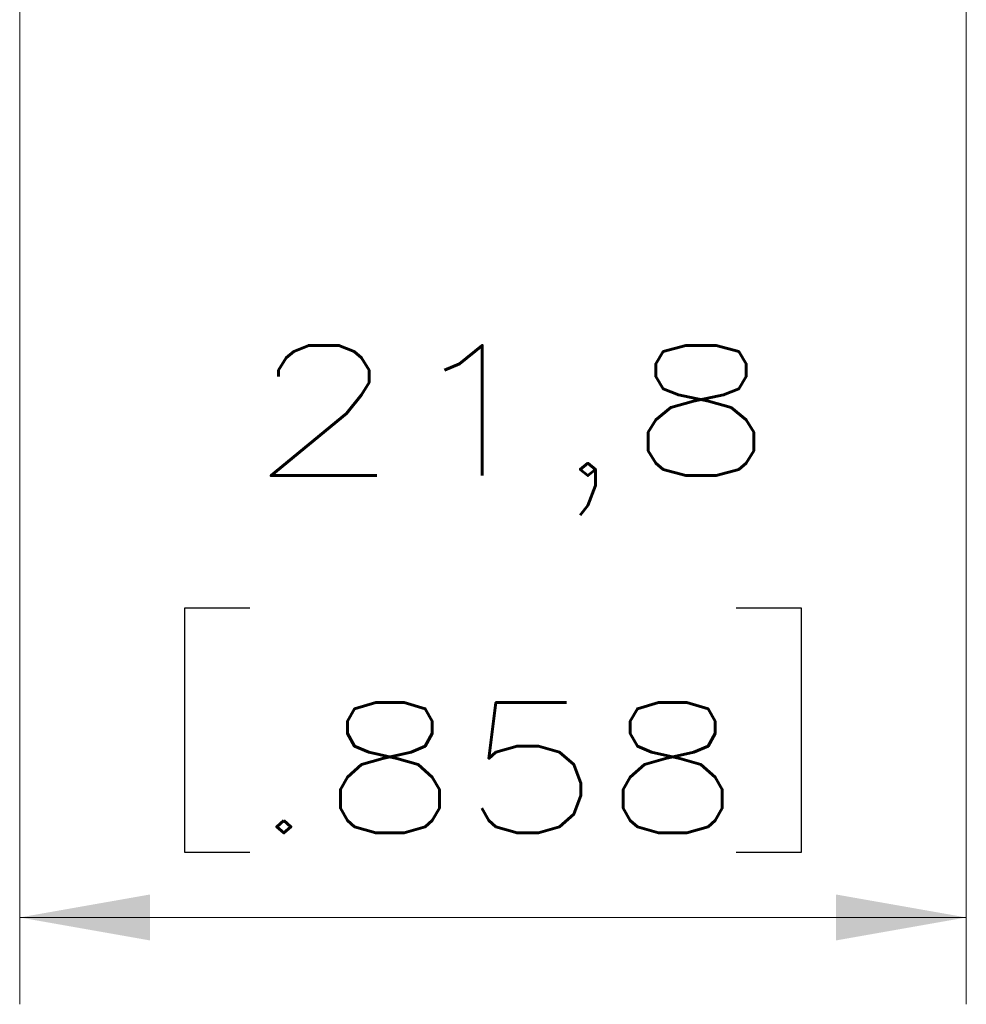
# Model space of a CAD drawing. Header units: millimetres. Extents: x 4 to 836, y 5 to 589.
# Tile 48 of 174: x 437 to 459, y 231 to 253. Entities that reach past the tile are written whole.
import ezdxf

# ---------------------------------------------------------------- set-up
doc = ezdxf.new("R2010")
doc.units = ezdxf.units.MM
doc.layers.add('1', color=7, linetype='Continuous', true_color=0xffffff)
doc.styles.add('ideas_simplex', font='simplex.shx')
doc.dimstyles.get("Standard").update_dxf_attribs({"dimtxt": 0.18, "dimasz": 0.18, "dimexe": 0.18, "dimexo": 0.0625, "dimgap": 0.09, "dimtad": 0, "dimtih": 1, "dimtoh": 1, "dimdec": 4, "dimzin": 0, "dimdsep": 46, "dimtxsty": 'Standard', "dimcen": 0.09, "dimadec": 0, "dimazin": 0, "dimtfac": 1, "dimtdec": 4, "dimtofl": 0, "dimtmove": 0, "dimatfit": 3, "dimfxl": 1, "dimtolj": 1, "dimtzin": 0, "dimarcsym": 0})

# ---------------------------------------------------------------- blocks, each defined once
blk = doc.blocks.new('_U8')
at = {"layer": '1', "color": 152, "lineweight": 13}
for p, q in [((436.803593, 296.481944), (436.803593, 230.795878)), ((458.603593, 262.426134), (458.603593, 230.795878))]:
    blk.add_line(p, q, dxfattribs=at)
at = {"layer": '1', "color": 87, "lineweight": 25}
for p, q in [((442.101093, 239.920878), (440.601093, 239.920878)), ((440.601093, 239.920878), (440.601093, 234.295878)), ((454.806093, 239.920878), (453.306093, 239.920878)), ((454.806093, 234.295878), (454.806093, 239.920878)), ((440.601093, 234.295878), (442.101093, 234.295878)), ((453.306093, 234.295878), (454.806093, 234.295878))]:
    blk.add_line(p, q, dxfattribs=at)
at = {"layer": '1', "color": 27, "lineweight": 13}
blk.add_line((436.803593, 232.795878), (458.603593, 232.795878), dxfattribs=at)
at = {"layer": '1', "color": 27, "lineweight": 18}
for points in [[(436.803593, 232.795878), (439.803592, 233.324859), (439.803595, 232.266897)], [(458.603593, 232.795878), (455.603595, 232.266897), (455.603592, 233.324859)]]:
    blk.add_solid(points, dxfattribs=at)
at = {"layer": '1', "color": 87, "linetype": 'Continuous', "lineweight": 25, "char_height": 3, "attachment_point": 7, "line_spacing_factor": 1.204819, "style": 'ideas_simplex'}
for s, insert in [('\\W1.3508;21,8', (442.072593, 242.055878)), ('\\W1.2664;.858', (442.072593, 234.743378))]:
    blk.add_mtext(s, dxfattribs=dict(at, insert=insert))

msp = doc.modelspace()

# ---------------------------------------------------------------- dimensions: what is measured, and where the dimension line sits
at = {"layer": '1', "color": 87, "linetype": 'Continuous', "lineweight": 25}
dim = msp.add_linear_dim(base=(436.804, 232.796), p1=(458.604, 272.784), p2=(436.804, 298.982), text='<>\\P[\\C87;{\\H1.00x;\\Fsimplex.shx;.858\\Fsimplex.shx;}\\C87; ]', dimstyle='Standard', override={"dimtxt": 3, "dimasz": 3, "dimexe": 2, "dimexo": 2.5, "dimgap": 1.5, "dimtad": 1, "dimtih": 0, "dimtoh": 0, "dimdec": 2, "dimlfac": 1, "dimzin": 8, "dimdsep": 44, "dimlunit": 2, "dimtxsty": 'ideas_simplex', "dimsah": 1, "dimse1": 0, "dimse2": 0, "dimsd1": 0, "dimsd2": 0, "dimclrd": 27, "dimclre": 152, "dimclrt": 87, "dimtol": 0, "dimtm": -0.1, "dimtfac": 0.5, "dimtdec": 2, "dimtofl": 1, "dimtmove": 0, "dimtzin": 8, "dimlwd": 13, "dimlwe": 13}, dxfattribs=at)
dim.commit()
dim.dimension.update_dxf_attribs({"geometry": '_U8', "text_midpoint": (447.704, 232.796), "dimtype": 160})

doc.saveas('drawing.dxf')
